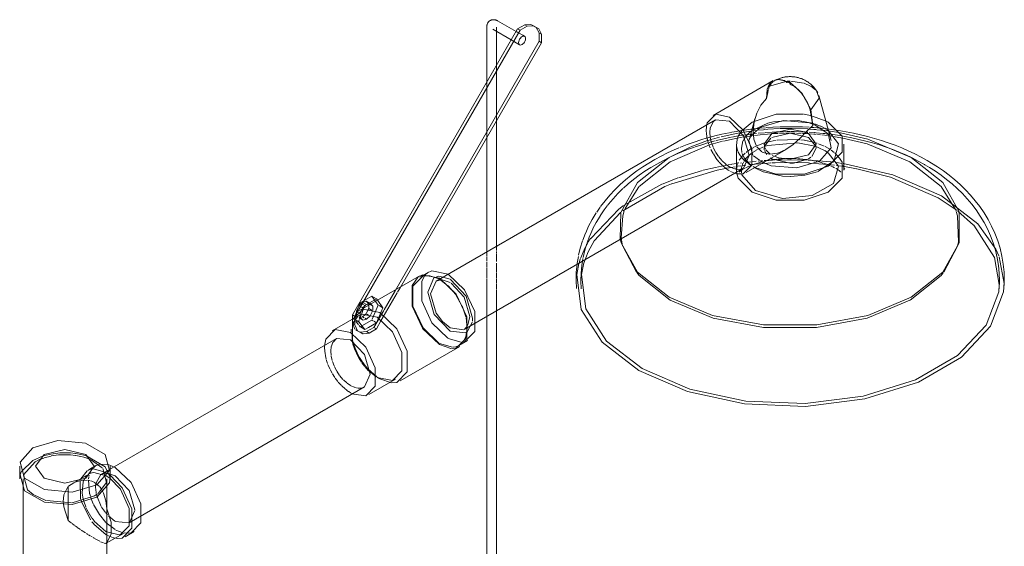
# Model space of a CAD drawing. Header units: inches. Extents: x -332 to 1204, y -60 to 270.
# Tile 89 of 91: x 638 to 664, y 209 to 222. Entities that reach past the tile are written whole.
import ezdxf

# ---------------------------------------------------------------- set-up
doc = ezdxf.new("R2010")
doc.units = ezdxf.units.IN
doc.header["$MEASUREMENT"] = 0
doc.layers.add('P-SANR-FIXT', color=6, linetype='Continuous', lineweight=9)

# ---------------------------------------------------------------- blocks, each defined once
blk = doc.blocks.new('SSG_Safety_Station_Shower_Eyewash_PLA_3_ - Default-3066068-WASTE AND VENT RISER DIAGRAM')
at = {"layer": 'P-SANR-FIXT', "color": 254}
for p, q in [((35.253, 221.961), (34.783, 222.232)), ((35.291, 222.027), (35.475, 222.133)), ((35.539, 222.096), (35.355, 221.99)), ((35.475, 222.133), (35.635, 222.139)), ((35.539, 222.096), (35.475, 222.133)), ((35.699, 222.102), (35.539, 222.096)), ((35.699, 222.102), (35.635, 222.139)), ((35.835, 222.024), (35.699, 222.102)), ((31.072, 214.718), (35.291, 222.027)), ((35.355, 221.99), (31.135, 214.681)), ((34.504, 222.071), (34.504, 220.662)), ((34.658, 222.016), (35.128, 221.744)), ((34.754, 221.095), (34.754, 222.071)), ((35.291, 222.027), (35.355, 221.99)), ((35.469, 221.836), (35.424, 221.862)), ((35.906, 221.889), (35.835, 222.024)), ((35.906, 221.672), (35.906, 221.889)), ((32.291, 215.411), (35.906, 221.672)), ((35.299, 221.645), (35.344, 221.619)), ((41.822, 220.704), (40.285, 219.816)), ((41.861, 220.703), (41.833, 220.688)), ((41.833, 220.688), (41.85, 220.698)), ((43.307, 219.176), (42.99, 220.327)), ((40.35, 219.704), (33.215, 215.584)), ((34.754, 216.473), (34.754, 219.676)), ((40.35, 219.704), (40.707, 219.668)), ((43.148, 219.679), (43.225, 219.639)), ((34.504, 219.243), (34.504, 216.328)), ((43.627, 218.417), (43.627, 219.079)), ((41.128, 218.355), (42.152, 218.946)), ((33.929, 214.348), (41.064, 218.467)), ((33.019, 215.808), (32.794, 215.678)), ((32.778, 215.707), (31.256, 214.828)), ((34.754, 203.572), (34.754, 214.824)), ((31.236, 214.704), (30.555, 214.311)), ((31.072, 214.596), (31.072, 214.718)), ((31.135, 214.681), (31.072, 214.718)), ((31.135, 214.681), (31.135, 214.653)), ((34.504, 214.68), (34.504, 203.572)), ((30.669, 214.114), (24.866, 210.764)), ((31.025, 214.079), (30.669, 214.114)), ((33.8, 213.936), (34.025, 214.066)), ((32.295, 213.03), (33.816, 213.908)), ((33.819, 213.952), (33.797, 213.937)), ((31.496, 212.681), (32.177, 213.075)), ((25.372, 209.408), (31.382, 212.878)), ((22.574, 210.849), (22.574, 210.529)), ((24.831, 210.898), (25.015, 210.821)), ((24.886, 210.529), (24.886, 210.849)), ((22.659, 210.529), (22.659, 208.065)), ((24.278, 210.612), (24.085, 210.501)), ((24.801, 208.065), (24.801, 210.529)), ((24.798, 208.898), (24.798, 209.766)), ((24.786, 208.882), (25.223, 209.135)), ((25.272, 209.05), (25.501, 209.183))]:
    blk.add_line(p, q, dxfattribs=at)
at = {"layer": 'P-SANR-FIXT', "color": 10}
for p, q in [((35.635, 222.139), (35.771, 222.06)), ((35.298, 221.935), (35.253, 221.961)), ((35.424, 221.862), (35.317, 221.924)), ((35.771, 222.06), (35.842, 221.926)), ((35.835, 222.024), (35.771, 222.06)), ((35.842, 221.926), (35.842, 221.709)), ((35.906, 221.889), (35.856, 221.918)), ((35.842, 221.709), (32.163, 215.337)), ((35.128, 221.744), (35.299, 221.645)), ((35.906, 221.672), (35.842, 221.709)), ((34.754, 219.676), (34.754, 221.095)), ((34.504, 220.662), (34.504, 219.243)), ((41.775, 220.641), (41.718, 220.557)), ((42.182, 220.687), (41.729, 220.563)), ((41.822, 220.681), (41.785, 220.651)), ((41.976, 220.729), (41.883, 220.712)), ((42.231, 220.648), (42.17, 220.654)), ((42.243, 220.689), (42.187, 220.687)), ((42.255, 220.605), (42.244, 220.651)), ((42.595, 220.642), (42.275, 220.689)), ((42.776, 220.566), (42.616, 220.635)), ((41.65, 220.245), (41.666, 220.478)), ((41.718, 220.557), (41.701, 220.481)), ((42.551, 220.371), (42.512, 220.42)), ((42.601, 220.3), (42.552, 220.37)), ((42.901, 220.472), (42.781, 220.563)), ((41.65, 220.245), (41.505, 220.079)), ((42.767, 219.959), (42.722, 220.078)), ((41.285, 219.639), (41.9, 219.844)), ((41.9, 219.844), (42.596, 219.846)), ((42.61, 219.844), (42.809, 219.803)), ((42.803, 219.76), (42.77, 219.949)), ((40.129, 219.59), (40.119, 219.537)), ((40.213, 219.493), (40.286, 219.651)), ((40.287, 219.652), (40.35, 219.704)), ((41.029, 219.431), (41.285, 219.639)), ((41.356, 219.728), (41.222, 219.242)), ((41.502, 219.514), (42.089, 219.686)), ((41.842, 219.656), (42.45, 219.688)), ((42.463, 219.687), (42.863, 219.605)), ((42.837, 219.56), (42.803, 219.755)), ((42.823, 219.799), (43.148, 219.679)), ((42.87, 219.58), (43.196, 219.367)), ((42.876, 219.601), (43.03, 219.541)), ((40.119, 219.535), (40.112, 219.422)), ((40.112, 219.418), (40.115, 219.357)), ((40.115, 219.352), (40.137, 219.209)), ((40.202, 219.385), (40.212, 219.488)), ((40.21, 219.267), (40.202, 219.377)), ((40.491, 219.268), (40.838, 219.346)), ((40.844, 219.347), (40.972, 219.371)), ((40.972, 219.371), (41.254, 219.415)), ((41.064, 219.438), (41.088, 219.441)), ((41.067, 219.312), (41.188, 219.329)), ((41.144, 219.304), (41.228, 219.384)), ((41.188, 219.329), (41.249, 219.337)), ((41.228, 219.384), (41.258, 219.409)), ((41.25, 219.338), (41.298, 219.343)), ((41.254, 219.415), (41.288, 219.42)), ((41.271, 219.31), (41.502, 219.514)), ((41.285, 219.468), (41.314, 219.471)), ((41.308, 219.422), (41.395, 219.433)), ((41.315, 219.345), (41.398, 219.355)), ((41.344, 219.305), (41.563, 219.329)), ((41.434, 219.359), (41.598, 219.374)), ((41.462, 219.487), (41.624, 219.502)), ((41.581, 219.33), (41.769, 219.345)), ((41.618, 219.376), (41.794, 219.388)), ((41.626, 219.456), (41.686, 219.461)), ((41.646, 219.503), (41.812, 219.514)), ((41.689, 219.461), (41.981, 219.477)), ((41.784, 219.346), (41.858, 219.35)), ((41.803, 219.388), (41.906, 219.393)), ((41.823, 219.515), (42, 219.522)), ((41.866, 219.351), (41.95, 219.355)), ((41.913, 219.393), (41.975, 219.396)), ((41.981, 219.356), (42.126, 219.36)), ((42, 219.522), (42.189, 219.526)), ((42, 219.478), (42.204, 219.482)), ((42.02, 219.397), (42.104, 219.399)), ((42.105, 219.399), (42.175, 219.401)), ((42.147, 219.36), (42.385, 219.36)), ((42.175, 219.401), (42.255, 219.401)), ((42.197, 219.526), (42.348, 219.525)), ((42.206, 219.482), (42.245, 219.482)), ((42.255, 219.482), (42.302, 219.482)), ((42.27, 219.401), (42.361, 219.4)), ((42.305, 219.482), (42.703, 219.469)), ((42.361, 219.4), (42.481, 219.397)), ((42.414, 219.359), (42.54, 219.355)), ((42.497, 219.397), (42.519, 219.396)), ((42.548, 219.396), (42.643, 219.391)), ((42.571, 219.354), (42.676, 219.349)), ((42.654, 219.386), (42.726, 219.351)), ((42.673, 219.39), (42.707, 219.388)), ((42.677, 219.349), (42.727, 219.346)), ((42.723, 219.468), (42.862, 219.458)), ((42.742, 219.345), (42.829, 219.339)), ((42.744, 219.386), (42.878, 219.377)), ((42.804, 219.507), (42.85, 219.504)), ((42.852, 219.337), (42.888, 219.334)), ((42.86, 219.503), (42.943, 219.497)), ((42.869, 219.457), (42.9, 219.455)), ((42.882, 219.376), (42.917, 219.374)), ((42.89, 219.334), (42.923, 219.331)), ((42.943, 219.497), (42.974, 219.494)), ((42.952, 219.328), (43.029, 219.321)), ((42.978, 219.494), (43.123, 219.48)), ((43.037, 219.537), (43.122, 219.494)), ((43.137, 219.486), (43.18, 219.459)), ((43.158, 219.475), (43.189, 219.472)), ((43.159, 219.428), (43.216, 219.421)), ((43.172, 219.348), (43.221, 219.342)), ((43.204, 219.444), (43.237, 219.421)), ((43.204, 219.358), (43.234, 219.32)), ((43.221, 219.342), (43.269, 219.336)), ((43.223, 219.42), (43.539, 219.371)), ((39.714, 219.012), (40.147, 219.17)), ((40.14, 219.196), (40.172, 219.092)), ((40.154, 219.172), (40.253, 219.202)), ((40.155, 219.244), (40.235, 219.265)), ((40.18, 219.069), (40.216, 218.983)), ((40.19, 219.124), (40.271, 219.145)), ((40.199, 219.061), (40.288, 219.088)), ((40.237, 219.142), (40.212, 219.257)), ((40.287, 219.004), (40.244, 219.121)), ((40.269, 219.207), (40.45, 219.257)), ((40.271, 219.145), (40.336, 219.163)), ((40.29, 219.088), (40.53, 219.154)), ((40.551, 219.159), (40.898, 219.235)), ((40.884, 219.079), (40.884, 219.042)), ((40.887, 219.046), (40.902, 219.204)), ((40.914, 219.238), (41.065, 219.265)), ((40.937, 219.291), (41.047, 219.309)), ((41.009, 218.977), (41.05, 219.162)), ((41.051, 219.162), (41.085, 219.225)), ((41.083, 219.267), (41.114, 219.273)), ((41.089, 219.231), (41.142, 219.301)), ((41.132, 219.275), (41.216, 219.288)), ((41.203, 219.176), (41.239, 219.261)), ((41.219, 219.231), (41.203, 219.176)), ((41.203, 219.175), (41.203, 219.176)), ((41.306, 218.8), (41.203, 219.175)), ((41.23, 219.29), (41.259, 219.294)), ((41.249, 219.277), (41.267, 219.305)), ((41.28, 219.297), (41.311, 219.301)), ((41.4, 219.036), (41.599, 219.112)), ((41.599, 219.03), (41.759, 219.232)), ((41.633, 219.122), (41.667, 219.132)), ((41.669, 219.133), (41.9, 219.182)), ((41.921, 219.185), (42.452, 219.2)), ((42.457, 219.2), (42.505, 219.195)), ((42.525, 219.193), (42.61, 219.182)), ((42.622, 219.18), (42.693, 219.167)), ((42.696, 219.167), (42.843, 219.132)), ((42.726, 219.248), (42.913, 219.028)), ((42.843, 219.132), (42.868, 219.125)), ((42.894, 219.118), (42.942, 219.102)), ((42.979, 219.089), (43.12, 219.031)), ((43.061, 219.317), (43.207, 219.3)), ((43.248, 219.294), (43.322, 219.284)), ((43.328, 219.283), (43.355, 219.279)), ((43.355, 219.279), (43.597, 219.238)), ((39.162, 218.742), (39.702, 219.007)), ((39.326, 218.814), (39.491, 218.884)), ((39.434, 218.996), (39.457, 219.005)), ((40.231, 218.948), (40.286, 218.843)), ((40.293, 218.831), (40.353, 218.735)), ((40.35, 218.88), (40.295, 218.987)), ((40.426, 218.763), (40.357, 218.868)), ((40.884, 219.038), (40.884, 218.896)), ((40.884, 218.891), (40.884, 218.751)), ((40.913, 218.916), (40.887, 219.042)), ((41.023, 218.867), (41.009, 218.967)), ((41.082, 218.734), (41.032, 218.838)), ((41.065, 218.811), (41.106, 218.849)), ((41.129, 218.868), (41.155, 218.889)), ((41.179, 218.907), (41.255, 218.959)), ((41.195, 218.785), (41.263, 218.842)), ((41.292, 218.98), (41.312, 218.991)), ((41.294, 218.864), (41.369, 218.912)), ((41.312, 218.992), (41.387, 219.03)), ((41.374, 218.915), (41.425, 218.943)), ((41.403, 219.016), (41.53, 218.888)), ((41.45, 218.956), (41.56, 219.004)), ((41.543, 218.88), (41.731, 218.826)), ((41.586, 219.013), (41.621, 219.026)), ((41.59, 218.977), (41.599, 219.03)), ((41.595, 218.935), (41.59, 218.969)), ((41.642, 218.838), (41.598, 218.922)), ((41.627, 218.953), (41.613, 218.978)), ((41.739, 218.837), (41.637, 218.937)), ((41.661, 218.813), (41.642, 218.838)), ((41.732, 218.826), (41.929, 218.85)), ((41.94, 218.853), (42.144, 218.941)), ((42.889, 219.026), (42.976, 218.994)), ((42.991, 218.987), (43.132, 218.918)), ((43.137, 218.915), (43.22, 218.862)), ((43.15, 219.017), (43.225, 218.977)), ((43.236, 218.97), (43.282, 218.942)), ((43.305, 218.927), (43.382, 218.868)), ((43.395, 218.857), (43.519, 218.725)), ((39.164, 218.738), (39.326, 218.814)), ((40.361, 218.724), (40.434, 218.631)), ((40.514, 218.659), (40.434, 218.753)), ((40.442, 218.622), (40.526, 218.537)), ((40.608, 218.571), (40.521, 218.651)), ((40.707, 218.503), (40.616, 218.565)), ((40.673, 218.55), (40.761, 218.565)), ((40.769, 218.567), (40.888, 218.585)), ((40.884, 218.745), (40.884, 218.605)), ((40.884, 218.602), (40.884, 218.545)), ((40.906, 218.558), (40.93, 218.622)), ((40.956, 218.671), (40.992, 218.725)), ((41.04, 218.714), (40.968, 218.807)), ((40.983, 218.599), (41.012, 218.603)), ((40.992, 218.725), (41.019, 218.76)), ((41.021, 218.762), (41.044, 218.789)), ((41.023, 218.514), (41.05, 218.591)), ((41.078, 218.675), (41.041, 218.713)), ((41.051, 218.592), (41.068, 218.626)), ((41.253, 218.54), (41.078, 218.675)), ((41.079, 218.644), (41.102, 218.679)), ((41.111, 218.691), (41.082, 218.733)), ((41.108, 218.688), (41.144, 218.733)), ((41.215, 218.58), (41.116, 218.685)), ((41.144, 218.733), (41.181, 218.772)), ((41.151, 218.62), (41.249, 218.632)), ((41.258, 218.545), (41.231, 218.567)), ((41.35, 218.568), (41.265, 218.559)), ((41.269, 218.634), (41.383, 218.645)), ((41.468, 218.668), (41.323, 218.782)), ((41.452, 218.578), (41.364, 218.57)), ((41.436, 218.65), (41.553, 218.659)), ((41.682, 218.595), (41.452, 218.578)), ((41.53, 218.632), (41.494, 218.652)), ((41.513, 218.624), (41.575, 218.639)), ((41.568, 218.612), (41.541, 218.626)), ((41.594, 218.662), (41.619, 218.664)), ((41.6, 218.645), (41.633, 218.652)), ((41.619, 218.664), (41.647, 218.666)), ((41.651, 218.656), (41.707, 218.666)), ((41.67, 218.667), (41.799, 218.675)), ((41.762, 218.6), (41.682, 218.595)), ((41.785, 218.705), (41.753, 218.729)), ((41.807, 218.695), (41.785, 218.705)), ((41.819, 218.789), (41.794, 218.802)), ((41.816, 218.675), (41.865, 218.677)), ((41.961, 218.735), (41.857, 218.771)), ((41.886, 218.678), (42.022, 218.683)), ((41.937, 218.699), (41.989, 218.704)), ((42.025, 218.683), (42.691, 218.675)), ((42.136, 218.712), (42.178, 218.713)), ((42.178, 218.713), (42.21, 218.714)), ((42.21, 218.714), (42.278, 218.714)), ((42.284, 218.714), (42.333, 218.713)), ((42.707, 218.695), (42.342, 218.597)), ((42.716, 218.601), (42.358, 218.612)), ((42.715, 218.674), (42.971, 218.658)), ((42.758, 218.599), (42.723, 218.601)), ((42.787, 218.748), (42.726, 218.705)), ((43.221, 218.562), (42.758, 218.599)), ((43.366, 218.65), (42.962, 218.384)), ((42.972, 218.658), (43.306, 218.627)), ((42.984, 218.627), (43.044, 218.611)), ((43.044, 218.611), (43.088, 218.598)), ((43.331, 218.624), (43.36, 218.62)), ((43.435, 218.611), (43.49, 218.604)), ((43.49, 218.604), (43.587, 218.59)), ((43.519, 218.725), (43.58, 218.622)), ((39.406, 218.223), (40.013, 218.408)), ((40.036, 218.414), (40.345, 218.487)), ((40.345, 218.487), (40.574, 218.533)), ((40.534, 218.529), (40.627, 218.452)), ((40.592, 218.536), (40.66, 218.548)), ((40.633, 218.467), (40.611, 218.463)), ((40.63, 218.449), (40.672, 218.42)), ((40.685, 218.477), (40.64, 218.469)), ((40.675, 218.418), (40.707, 218.397)), ((40.732, 218.485), (40.696, 218.479)), ((40.805, 218.457), (40.714, 218.499)), ((40.734, 218.383), (40.816, 218.348)), ((40.85, 218.504), (40.739, 218.486)), ((40.9, 218.436), (40.81, 218.455)), ((40.82, 218.347), (40.897, 218.325)), ((40.884, 218.489), (40.876, 218.472)), ((40.884, 218.542), (40.884, 218.485)), ((40.892, 218.511), (40.884, 218.489)), ((40.884, 218.424), (40.889, 218.485)), ((40.884, 218.482), (40.884, 218.424)), ((40.886, 218.369), (40.884, 218.413)), ((40.889, 218.49), (40.899, 218.536)), ((40.899, 218.536), (40.892, 218.511)), ((40.987, 218.439), (40.903, 218.435)), ((40.998, 218.526), (40.918, 218.515)), ((40.958, 218.366), (40.959, 218.368)), ((40.987, 218.393), (41.005, 218.406)), ((41.064, 218.467), (40.989, 218.439)), ((41.005, 218.406), (41.027, 218.421)), ((41.01, 218.438), (41.013, 218.468)), ((41.013, 218.346), (41.01, 218.438)), ((41.014, 218.472), (41.02, 218.502)), ((41.027, 218.421), (41.052, 218.438)), ((41.068, 218.536), (41.028, 218.53)), ((41.119, 218.542), (41.077, 218.537)), ((41.082, 218.456), (41.116, 218.475)), ((41.129, 218.481), (41.154, 218.494)), ((41.247, 218.557), (41.201, 218.552)), ((41.24, 218.533), (41.262, 218.542)), ((41.351, 218.485), (41.309, 218.507)), ((41.374, 218.468), (41.34, 218.488)), ((41.566, 218.377), (41.374, 218.468)), ((43.391, 218.543), (43.221, 218.562)), ((43.348, 218.499), (43.386, 218.479)), ((43.421, 218.46), (43.429, 218.456)), ((43.458, 218.438), (43.429, 218.456)), ((43.467, 218.533), (43.439, 218.537)), ((43.56, 218.52), (43.486, 218.53)), ((43.553, 218.366), (43.551, 218.368)), ((43.613, 218.512), (43.586, 218.516)), ((43.95, 218.454), (43.641, 218.507)), ((44.815, 218.236), (43.957, 218.452)), ((39.014, 218.071), (39.388, 218.217)), ((42.618, 218.288), (42.276, 218.257)), ((46.032, 217.71), (44.815, 218.236)), ((38.042, 217.437), (38.394, 217.991)), ((42.06, 217.695), (41.374, 217.897)), ((46.521, 217.385), (46.032, 217.71)), ((37.16, 216.673), (37.879, 217.421)), ((37.925, 217.335), (37.25, 216.607)), ((37.315, 217.345), (37.399, 217.467)), ((37.879, 217.421), (38.001, 217.511)), ((37.911, 216.66), (37.931, 217.34)), ((38.025, 217.392), (38.038, 217.426)), ((46.937, 217.014), (46.54, 217.37)), ((37.219, 216.927), (37.302, 217.083)), ((37.302, 217.083), (37.398, 217.245)), ((36.96, 216.631), (37.026, 216.803)), ((37.135, 216.74), (37.213, 216.915)), ((47.475, 216.185), (46.943, 217.007)), ((36.997, 216.392), (37.09, 216.563)), ((37.067, 216.558), (37.131, 216.73)), ((37.25, 216.607), (37.099, 216.333)), ((37.953, 216.586), (37.937, 216.686)), ((37.976, 216.482), (37.955, 216.573)), ((46.555, 216.573), (46.534, 216.482)), ((34.504, 216.328), (34.504, 216.278)), ((34.754, 216.425), (34.754, 216.473)), ((34.754, 216.364), (34.754, 216.412)), ((34.754, 216.292), (34.754, 216.341)), ((36.899, 216.161), (36.99, 216.378)), ((36.967, 216.188), (37.009, 216.368)), ((37.01, 216.371), (37.062, 216.545)), ((37.098, 216.33), (37.034, 216.178)), ((38.328, 215.81), (37.979, 216.471)), ((46.531, 216.471), (46.181, 215.809)), ((47.512, 216.396), (47.588, 216.225)), ((34.504, 216.268), (34.504, 216.217)), ((34.504, 216.199), (34.504, 216.148)), ((34.504, 216.139), (34.504, 216.087)), ((34.504, 216.068), (34.504, 215.937)), ((34.754, 216.082), (34.754, 216.281)), ((36.816, 216.04), (36.845, 216.213)), ((36.862, 216.046), (36.873, 216.084)), ((36.873, 216.084), (36.882, 216.11)), ((36.884, 216.116), (36.892, 216.14)), ((36.951, 216.093), (36.962, 216.16)), ((37.034, 216.178), (36.992, 216.054)), ((47.596, 215.491), (47.475, 216.185)), ((47.597, 216.2), (47.722, 215.522)), ((34.504, 215.92), (34.504, 215.664)), ((34.754, 215.813), (34.754, 216.04)), ((36.802, 215.754), (36.857, 216.029)), ((36.812, 216.016), (36.815, 216.039)), ((32.939, 215.745), (32.92, 215.723)), ((32.993, 215.792), (32.943, 215.749)), ((33.051, 215.717), (33.257, 215.648)), ((33.166, 215.669), (33.28, 215.705)), ((33.266, 215.644), (33.297, 215.629)), ((33.28, 215.705), (33.572, 215.629)), ((33.297, 215.629), (33.515, 215.46)), ((33.333, 215.614), (33.363, 215.612)), ((33.363, 215.612), (33.572, 215.549)), ((34.504, 215.65), (34.504, 215.516)), ((34.754, 215.666), (34.754, 215.794)), ((34.754, 215.519), (34.754, 215.649)), ((32.163, 215.337), (31.883, 214.851)), ((32.226, 215.298), (32.291, 215.411)), ((33.517, 215.457), (33.712, 215.235)), ((34.504, 215.504), (34.504, 215.37)), ((34.504, 215.359), (34.504, 215.223)), ((34.754, 215.373), (34.754, 215.503)), ((34.754, 215.226), (34.754, 215.357)), ((31.273, 215.022), (31.571, 215.194)), ((31.344, 215.042), (31.428, 215.065)), ((31.69, 215.126), (31.391, 214.954)), ((31.428, 215.065), (31.483, 215.007)), ((31.428, 215.065), (31.506, 215.02)), ((31.571, 215.194), (31.672, 215.053)), ((31.571, 215.194), (31.69, 215.126)), ((31.672, 215.053), (31.732, 214.969)), ((31.721, 215.082), (31.69, 215.126)), ((31.85, 214.901), (31.721, 215.082)), ((31.803, 214.566), (32.219, 215.286)), ((32.845, 215.074), (33.102, 214.517)), ((33.715, 215.23), (33.872, 214.953)), ((34.504, 215.213), (34.504, 215.077)), ((34.504, 215.067), (34.504, 214.93)), ((34.754, 215.08), (34.754, 215.211)), ((34.754, 215.011), (34.754, 215.066)), ((31.148, 214.703), (31.273, 215.022)), ((31.174, 214.814), (31.243, 214.959)), ((31.174, 214.768), (31.174, 214.814)), ((31.25, 214.769), (31.211, 214.792)), ((31.283, 214.936), (31.247, 214.957)), ((31.251, 214.967), (31.335, 215.039)), ((31.304, 214.824), (31.272, 214.757)), ((31.391, 214.954), (31.273, 215.022)), ((31.342, 214.902), (31.302, 214.925)), ((31.342, 214.902), (31.304, 214.824)), ((31.351, 214.852), (31.304, 214.73)), ((31.434, 214.982), (31.34, 215.036)), ((31.386, 214.941), (31.342, 214.902)), ((31.391, 214.954), (31.36, 214.873)), ((31.419, 214.97), (31.395, 214.949)), ((31.47, 214.838), (31.433, 214.762)), ((31.527, 215.007), (31.447, 214.986)), ((31.492, 214.883), (31.471, 214.838)), ((31.492, 214.996), (31.492, 214.966)), ((31.533, 214.973), (31.492, 214.996)), ((31.492, 214.95), (31.492, 214.883)), ((31.578, 214.833), (31.492, 214.883)), ((31.55, 214.983), (31.527, 215.007)), ((31.527, 214.694), (31.586, 214.815)), ((31.591, 214.939), (31.533, 214.973)), ((31.591, 214.939), (31.55, 214.983)), ((31.732, 214.969), (31.58, 214.607)), ((31.591, 214.843), (31.591, 214.939)), ((31.872, 214.832), (31.621, 214.398)), ((31.69, 214.517), (31.806, 214.794)), ((31.85, 214.901), (31.753, 214.957)), ((31.808, 214.799), (31.85, 214.901)), ((32.86, 214.377), (32.6, 214.941)), ((32.877, 214.387), (32.62, 214.944)), ((33.873, 214.95), (33.973, 214.671)), ((34.504, 214.921), (34.504, 214.865)), ((34.504, 214.861), (34.504, 214.805)), ((34.504, 214.801), (34.504, 214.745)), ((34.754, 214.951), (34.754, 215.005)), ((34.754, 214.891), (34.754, 214.945)), ((34.754, 214.831), (34.754, 214.885)), ((31.072, 214.52), (31.072, 214.596)), ((31.135, 214.598), (31.112, 214.611)), ((31.124, 214.642), (31.135, 214.67)), ((31.135, 214.633), (31.135, 214.566)), ((31.163, 214.582), (31.135, 214.598)), ((31.135, 214.546), (31.135, 214.48)), ((31.23, 214.465), (31.158, 214.555)), ((31.189, 214.567), (31.163, 214.582)), ((31.174, 214.709), (31.174, 214.737)), ((31.231, 214.543), (31.191, 214.566)), ((31.25, 214.592), (31.231, 214.543)), ((31.272, 214.65), (31.244, 214.642)), ((31.272, 214.652), (31.246, 214.667)), ((31.272, 214.757), (31.25, 214.769)), ((31.3, 214.721), (31.257, 214.61)), ((31.329, 214.592), (31.265, 214.63)), ((31.272, 214.744), (31.272, 214.712)), ((31.272, 214.693), (31.272, 214.652)), ((31.273, 214.651), (31.333, 214.594)), ((31.334, 214.668), (31.274, 214.651)), ((31.571, 214.585), (31.316, 214.438)), ((31.391, 214.717), (31.334, 214.668)), ((31.378, 214.643), (31.334, 214.668)), ((31.342, 214.585), (31.433, 214.611)), ((31.418, 214.741), (31.395, 214.721)), ((31.433, 214.611), (31.398, 214.632)), ((31.483, 214.715), (31.433, 214.744)), ((31.433, 214.611), (31.525, 214.691)), ((31.604, 214.566), (31.576, 214.582)), ((31.69, 214.517), (31.62, 214.557)), ((31.685, 214.361), (31.803, 214.566)), ((33.572, 214.384), (33.373, 214.551)), ((33.978, 214.649), (34.005, 214.372)), ((34.139, 214.543), (34.009, 214.285)), ((34.504, 214.74), (34.504, 214.685)), ((31.041, 214.353), (31.041, 214.274)), ((31.138, 214.352), (31.072, 214.503)), ((31.123, 214.473), (31.072, 214.503)), ((31.135, 214.466), (31.202, 214.315)), ((31.273, 214.273), (31.157, 214.34)), ((31.202, 214.315), (31.157, 214.34)), ((31.202, 214.315), (31.337, 214.236)), ((31.235, 214.538), (31.319, 214.434)), ((31.273, 214.413), (31.248, 214.444)), ((31.308, 214.433), (31.273, 214.413)), ((31.437, 214.292), (31.273, 214.273)), ((31.391, 214.345), (31.278, 214.41)), ((31.322, 214.43), (31.391, 214.345)), ((31.391, 214.345), (31.484, 214.398)), ((31.621, 214.397), (31.437, 214.292)), ((31.501, 214.255), (31.437, 214.292)), ((31.485, 214.399), (31.69, 214.517)), ((31.501, 214.255), (31.685, 214.361)), ((31.685, 214.361), (31.621, 214.397)), ((33.297, 213.96), (32.865, 214.371)), ((33.285, 213.994), (32.879, 214.384)), ((33.104, 214.514), (33.511, 214.122)), ((33.909, 214.338), (33.572, 214.384)), ((33.974, 214.262), (33.572, 214.304)), ((33.998, 214.414), (33.947, 214.361)), ((34.025, 214.46), (33.998, 214.414)), ((30.669, 214.114), (30.579, 214.025)), ((31.337, 214.236), (31.273, 214.273)), ((31.347, 214.238), (31.501, 214.255)), ((33.522, 214.116), (33.848, 214.019)), ((33.937, 214.084), (33.819, 213.952)), ((34.009, 214.285), (33.977, 214.264)), ((30.362, 213.881), (30.367, 213.971)), ((30.365, 213.804), (30.362, 213.877)), ((30.577, 214.023), (30.536, 213.922)), ((31.086, 213.972), (31.074, 214.017)), ((31.124, 213.854), (31.086, 213.972)), ((31.142, 213.866), (31.101, 213.983)), ((31.174, 213.736), (31.125, 213.852)), ((31.194, 213.748), (31.143, 213.864)), ((33.628, 213.89), (33.297, 213.986)), ((33.59, 213.861), (33.297, 213.96)), ((33.728, 213.872), (33.608, 213.86)), ((33.715, 213.902), (33.643, 213.891)), ((33.789, 213.932), (33.715, 213.902)), ((33.875, 214.021), (33.9, 214.024)), ((33.9, 214.024), (33.94, 214.032)), ((30.439, 213.475), (30.405, 213.578)), ((30.531, 213.666), (30.556, 213.552)), ((31.234, 213.621), (31.175, 213.734)), ((31.254, 213.633), (31.195, 213.746)), ((31.303, 213.511), (31.236, 213.619)), ((31.323, 213.523), (31.255, 213.631)), ((30.495, 213.343), (30.449, 213.449)), ((30.556, 213.225), (30.503, 213.327)), ((30.563, 213.529), (30.606, 213.415)), ((30.612, 213.401), (30.669, 213.29)), ((31.383, 213.405), (31.316, 213.494)), ((31.48, 213.298), (31.388, 213.399)), ((31.474, 213.331), (31.417, 213.397)), ((31.694, 213.134), (31.474, 213.331)), ((31.68, 213.137), (31.485, 213.293)), ((30.623, 213.117), (30.565, 213.21)), ((30.702, 213.013), (30.634, 213.1)), ((30.677, 213.276), (30.745, 213.173)), ((30.754, 213.161), (30.832, 213.069)), ((30.842, 213.06), (30.927, 212.981)), ((31.739, 213.104), (31.707, 213.125)), ((31.707, 213.121), (31.775, 213.081)), ((32.098, 213.042), (31.707, 213.121)), ((31.775, 213.081), (31.739, 213.104)), ((32.071, 212.983), (31.775, 213.081)), ((30.791, 212.915), (30.712, 213)), ((30.888, 212.827), (30.801, 212.905)), ((30.931, 212.793), (30.893, 212.824)), ((30.976, 212.761), (30.935, 212.79)), ((30.936, 212.974), (31.025, 212.913)), ((31.034, 212.909), (31.124, 212.868)), ((31.13, 212.866), (31.219, 212.846)), ((31.222, 212.846), (31.306, 212.85)), ((31.308, 212.85), (31.382, 212.878)), ((31.022, 212.73), (30.979, 212.758)), ((31.108, 212.689), (31.025, 212.728)), ((22.913, 211.001), (23.173, 211.114)), ((22.973, 210.966), (23.084, 211.019)), ((23.085, 211.019), (23.116, 211.032)), ((23.117, 211.033), (23.19, 211.06)), ((23.177, 211.115), (23.367, 211.163)), ((23.197, 211.062), (23.377, 211.112)), ((23.596, 211.142), (23.723, 211.146)), ((23.598, 211.192), (23.73, 211.196)), ((23.73, 211.146), (23.863, 211.14)), ((23.735, 211.196), (23.867, 211.192)), ((23.869, 211.14), (24.001, 211.125)), ((23.871, 211.192), (24.002, 211.178)), ((24.005, 211.177), (24.133, 211.155)), ((24.007, 211.125), (24.133, 211.101)), ((24.135, 211.154), (24.255, 211.124)), ((24.269, 211.063), (24.333, 211.039)), ((24.334, 211.039), (24.397, 211.011)), ((22.621, 210.718), (22.913, 211.001)), ((22.674, 210.631), (22.973, 210.966)), ((24.366, 210.775), (24.315, 210.746)), ((24.42, 210.807), (24.37, 210.778)), ((24.412, 210.776), (24.381, 210.77)), ((24.412, 211.003), (24.684, 210.81)), ((24.464, 210.781), (24.418, 210.777)), ((24.471, 210.836), (24.425, 210.809)), ((24.427, 210.778), (24.451, 210.808)), ((24.785, 210.688), (24.464, 210.781)), ((24.466, 210.822), (24.5, 210.851)), ((24.528, 210.869), (24.489, 210.846)), ((22.588, 210.634), (22.615, 210.704)), ((24.302, 210.736), (24.133, 210.525)), ((24.221, 210.515), (24.236, 210.541)), ((24.25, 210.562), (24.295, 210.614)), ((24.303, 210.626), (24.278, 210.612)), ((24.306, 210.623), (24.328, 210.64)), ((24.365, 210.765), (24.315, 210.743)), ((24.333, 210.53), (24.341, 210.575)), ((24.343, 210.587), (24.353, 210.626)), ((24.366, 210.667), (24.394, 210.728)), ((24.369, 210.663), (24.42, 210.682)), ((24.42, 210.682), (24.421, 210.682)), ((24.425, 210.683), (24.471, 210.691)), ((24.471, 210.691), (24.785, 210.609)), ((24.519, 210.407), (24.651, 210.64)), ((24.844, 210.752), (24.658, 210.644)), ((24.658, 210.644), (24.75, 210.672)), ((24.761, 210.673), (24.826, 210.67)), ((24.785, 210.609), (24.877, 210.548)), ((24.885, 210.619), (24.809, 210.673)), ((24.846, 210.666), (25.015, 210.609)), ((25.015, 210.609), (25.372, 210.232)), ((23.813, 210.335), (23.813, 210.11)), ((23.961, 210.427), (23.823, 210.342)), ((24.085, 210.501), (23.91, 210.4)), ((24.127, 210.485), (23.995, 210.442)), ((24.129, 210.513), (24.123, 210.491)), ((24.305, 210.495), (24.147, 210.489)), ((24.362, 210.485), (24.324, 210.493)), ((24.419, 210.468), (24.382, 210.48)), ((24.473, 210.444), (24.427, 210.465)), ((24.613, 210.331), (24.487, 210.437)), ((24.51, 210.317), (24.515, 210.388)), ((24.526, 210.177), (24.51, 210.312)), ((24.653, 210.279), (24.621, 210.321)), ((24.689, 210.217), (24.653, 210.279)), ((23.244, 209.978), (22.92, 210.128)), ((23.813, 210.101), (23.813, 209.926)), ((24.487, 210.092), (23.912, 209.92)), ((24.196, 210.012), (24.171, 210.159)), ((24.379, 210.087), (24.366, 210.136)), ((24.4, 210.025), (24.391, 210.049)), ((24.453, 209.892), (24.403, 210.014)), ((24.561, 210.143), (24.487, 210.092)), ((24.531, 210.153), (24.526, 210.177)), ((24.545, 210.096), (24.534, 210.139)), ((24.658, 209.82), (24.545, 210.096)), ((25.372, 210.232), (25.519, 209.734)), ((23.898, 209.919), (23.256, 209.975)), ((23.69, 209.894), (23.687, 209.944)), ((23.813, 209.926), (23.813, 209.879)), ((23.813, 209.879), (23.813, 209.466)), ((24.142, 209.983), (24.153, 209.947)), ((24.153, 209.947), (24.381, 209.484)), ((24.21, 209.96), (24.198, 210.007)), ((24.26, 209.817), (24.21, 209.96)), ((24.291, 209.748), (24.268, 209.799)), ((24.763, 209.669), (24.664, 209.809)), ((24.421, 209.525), (24.291, 209.748)), ((24.474, 209.455), (24.425, 209.52)), ((24.818, 209.608), (24.773, 209.658)), ((25.008, 209.448), (24.843, 209.583)), ((25.519, 209.721), (25.376, 209.411)), ((23.813, 209.466), (23.895, 209.399)), ((23.914, 209.384), (23.973, 209.34)), ((23.995, 209.324), (24.042, 209.29)), ((24.045, 209.288), (24.127, 209.232)), ((24.418, 209.434), (24.466, 209.375)), ((24.472, 209.368), (24.785, 209.099)), ((24.785, 209.178), (24.481, 209.447)), ((25.015, 209.231), (24.787, 209.407)), ((25.372, 209.408), (25.015, 209.443)), ((24.147, 209.218), (24.258, 209.146)), ((24.281, 209.131), (24.315, 209.109)), ((24.336, 209.097), (24.372, 209.075)), ((24.394, 209.062), (24.422, 209.044)), ((24.449, 209.029), (24.48, 209.01)), ((24.487, 209.006), (24.621, 208.933)), ((25.113, 209.097), (24.798, 209.171)), ((24.8, 209.091), (24.968, 209.025)), ((24.982, 209.021), (25.039, 209.01)), ((25.221, 209.149), (25.032, 209.221)), ((25.04, 209.01), (25.068, 209.007)), ((25.149, 209.105), (25.114, 209.097)), ((25.345, 209.138), (25.242, 209.145)), ((25.419, 209.149), (25.357, 209.139)), ((24.64, 208.923), (24.716, 208.89))]:
    blk.add_line(p, q, dxfattribs=at)
at = {"layer": 'P-SANR-FIXT', "color": 254}
for points in [[(34.504, 222.071, 0), (34.504, 222.08, 0), (34.504, 222.088, 0), (34.505, 222.097, 0), (34.506, 222.106, 0), (34.508, 222.115, 0), (34.51, 222.124, 0), (34.512, 222.133, 0), (34.515, 222.142, 0), (34.518, 222.151, 0), (34.522, 222.161, 0), (34.527, 222.17, 0), (34.532, 222.179, 0), (34.538, 222.188, 0), (34.544, 222.197, 0), (34.552, 222.205, 0), (34.559, 222.213, 0), (34.568, 222.221, 0), (34.577, 222.228, 0), (34.587, 222.235, 0), (34.597, 222.241, 0), (34.607, 222.246, 0), (34.618, 222.25, 0), (34.629, 222.254, 0), (34.639, 222.257, 0), (34.65, 222.259, 0), (34.661, 222.26, 0), (34.672, 222.261, 0), (34.683, 222.261, 0), (34.693, 222.261, 0), (34.703, 222.26, 0), (34.713, 222.258, 0), (34.722, 222.256, 0), (34.731, 222.254, 0), (34.74, 222.251, 0), (34.749, 222.248, 0), (34.757, 222.245, 0), (34.765, 222.241, 0), (34.773, 222.237, 0), (34.781, 222.233, 0), (34.783, 222.232, 0)], [(41.765, 220.66, 0), (41.927, 220.74, 0), (42.244, 220.662, 0)], [(42.963, 220.391, 0), (42.939, 220.431, 0), (42.915, 220.468, 0), (42.889, 220.502, 0), (42.863, 220.533, 0), (42.836, 220.562, 0), (42.81, 220.588, 0), (42.783, 220.611, 0), (42.757, 220.633, 0), (42.731, 220.652, 0), (42.706, 220.67, 0), (42.681, 220.686, 0), (42.657, 220.7, 0), (42.633, 220.714, 0), (42.609, 220.725, 0), (42.586, 220.736, 0), (42.564, 220.746, 0), (42.541, 220.755, 0), (42.52, 220.762, 0), (42.498, 220.769, 0), (42.478, 220.776, 0), (42.457, 220.781, 0), (42.437, 220.786, 0), (42.417, 220.79, 0), (42.397, 220.794, 0), (42.378, 220.797, 0), (42.358, 220.8, 0), (42.339, 220.802, 0), (42.32, 220.804, 0), (42.301, 220.805, 0), (42.283, 220.806, 0), (42.264, 220.807, 0), (42.245, 220.807, 0), (42.226, 220.806, 0), (42.208, 220.805, 0), (42.189, 220.804, 0), (42.17, 220.802, 0), (42.151, 220.8, 0), (42.131, 220.797, 0), (42.112, 220.794, 0), (42.092, 220.79, 0), (42.072, 220.786, 0), (42.052, 220.781, 0), (42.031, 220.775, 0), (42.01, 220.769, 0), (41.989, 220.762, 0), (41.967, 220.754, 0), (41.945, 220.745, 0), (41.923, 220.735, 0), (41.9, 220.725, 0), (41.876, 220.713, 0), (41.852, 220.699, 0), (41.85, 220.698, 0)], [(42.17, 220.654, 0), (42.112, 220.709, 0), (41.987, 220.729, 0)], [(42.244, 220.662, 0), (42.56, 220.374, 0), (42.78, 219.966, 0), (42.837, 219.56, 0)], [(42.5, 220.433, 0), (42.376, 220.557, 0), (42.255, 220.605, 0)], [(42.781, 219.956, 0), (42.999, 220.26, 0), (42.926, 220.445, 0)], [(42.722, 220.078, 0), (42.703, 220.121, 0), (42.612, 220.285, 0)], [(40.707, 219.774, 0), (40.356, 219.845, 0), (40.139, 219.626, 0), (40.129, 219.59, 0)], [(40.897, 218.325, 0), (41.057, 218.326, 0), (41.274, 218.545, 0), (41.274, 218.971, 0), (41.057, 219.44, 0), (40.707, 219.774, 0)], [(40.707, 219.668, 0), (41.064, 219.292, 0), (41.211, 218.794, 0), (41.064, 218.467, 0)], [(43.225, 219.639, 0), (43.58, 219.284, 0), (43.58, 218.874, 0), (43.225, 218.519, 0), (42.61, 218.314, 0), (41.9, 218.314, 0), (41.351, 218.485, 0)], [(42.144, 218.941, 0), (42.334, 219.072, 0), (42.509, 219.23, 0), (42.672, 219.405, 0), (42.837, 219.56, 0)], [(43.234, 219.32, 0), (43.307, 218.983, 0), (43.008, 218.644, 0)], [(43.423, 219.441, 0), (43.502, 219.429, 0), (43.687, 219.398, 0), (43.87, 219.362, 0), (44.052, 219.322, 0), (44.232, 219.277, 0), (44.41, 219.228, 0), (44.587, 219.174, 0), (44.762, 219.116, 0), (44.934, 219.053, 0), (45.104, 218.985, 0), (45.272, 218.912, 0), (45.436, 218.834, 0), (45.599, 218.751, 0), (45.756, 218.663, 0)], [(43.539, 219.371, 0), (44.241, 219.207, 0), (45.348, 218.742, 0)], [(43.574, 219.291, 0), (43.65, 219.278, 0), (43.83, 219.243, 0), (44.009, 219.204, 0), (44.186, 219.16, 0), (44.361, 219.112, 0), (44.535, 219.06, 0), (44.706, 219.003, 0), (44.875, 218.941, 0), (45.042, 218.875, 0), (45.207, 218.804, 0), (45.368, 218.728, 0), (45.527, 218.647, 0), (45.683, 218.561, 0), (45.693, 218.555, 0)], [(45.348, 218.742, 0), (46.153, 218.103, 0), (46.576, 217.352, 0), (46.576, 216.562, 0), (46.153, 215.81, 0), (45.348, 215.171, 0), (44.241, 214.706, 0), (42.94, 214.462, 0), (41.571, 214.462, 0), (40.269, 214.706, 0), (39.162, 215.171, 0)], [(43.58, 218.622, 0), (43.58, 218.212, 0), (43.225, 217.857, 0), (42.61, 217.652, 0), (41.9, 217.652, 0), (41.285, 217.857, 0)], [(43.008, 218.644, 0), (42.422, 218.472, 0), (41.772, 218.531, 0), (41.568, 218.612, 0)], [(47.717, 215.393, 0), (47.725, 215.601, 0), (47.719, 215.809, 0), (47.699, 216.016, 0), (47.665, 216.22, 0), (47.617, 216.42, 0), (47.557, 216.614, 0), (47.485, 216.803, 0), (47.402, 216.984, 0), (47.31, 217.159, 0), (47.209, 217.326, 0), (47.1, 217.485, 0), (46.984, 217.636, 0), (46.861, 217.78, 0), (46.733, 217.917, 0), (46.599, 218.046, 0), (46.461, 218.169, 0), (46.318, 218.285, 0), (46.172, 218.395, 0), (46.021, 218.499, 0), (45.868, 218.597, 0), (45.756, 218.663, 0)], [(41.285, 217.857, 0), (40.93, 218.212, 0), (40.887, 218.358, 0)], [(43.551, 218.368, 0), (43.546, 218.373, 0), (43.537, 218.382, 0), (43.523, 218.393, 0), (43.506, 218.406, 0), (43.484, 218.421, 0), (43.458, 218.438, 0)], [(43.611, 218.536, 0), (43.619, 218.511, 0), (43.627, 218.489, 0), (43.634, 218.472, 0), (43.641, 218.459, 0), (43.646, 218.45, 0), (43.649, 218.446, 0), (43.65, 218.445, 0)], [(47.591, 215.386, 0), (47.6, 215.585, 0), (47.596, 215.785, 0), (47.577, 215.983, 0), (47.545, 216.179, 0), (47.501, 216.371, 0), (47.444, 216.558, 0), (47.376, 216.74, 0), (47.297, 216.915, 0), (47.209, 217.083, 0), (47.112, 217.245, 0), (47.008, 217.399, 0), (46.896, 217.546, 0), (46.778, 217.686, 0), (46.654, 217.819, 0), (46.525, 217.945, 0), (46.391, 218.064, 0), (46.253, 218.178, 0), (46.111, 218.285, 0), (45.965, 218.387, 0), (45.815, 218.483, 0), (45.693, 218.555, 0)], [(39.162, 215.171, 0), (38.358, 215.81, 0), (37.935, 216.562, 0), (37.911, 216.66, 0)], [(36.919, 215.386, 0), (36.91, 215.585, 0), (36.915, 215.785, 0), (36.933, 215.983, 0), (36.951, 216.093, 0)], [(33.522, 215.759, 0), (33.104, 215.843, 0), (32.993, 215.792, 0)], [(36.794, 215.393, 0), (36.785, 215.601, 0), (36.791, 215.809, 0), (36.811, 216.012, 0)], [(32.751, 215.689, 0), (32.865, 215.742, 0), (33.297, 215.655, 0)], [(33.297, 215.655, 0), (33.728, 215.244, 0), (33.995, 214.666, 0), (33.995, 214.142, 0), (33.728, 213.872, 0)], [(33.94, 214.032, 0), (34.198, 214.293, 0), (34.198, 214.801, 0), (33.94, 215.36, 0), (33.522, 215.759, 0)], [(38.39, 213.297, 0), (37.457, 214.017, 0), (36.913, 214.858, 0), (36.802, 215.754, 0)], [(47.722, 215.522, 0), (47.708, 215.304, 0), (47.377, 214.426, 0), (46.632, 213.638, 0), (45.531, 213.003, 0), (44.166, 212.572, 0), (42.645, 212.381, 0), (41.093, 212.445, 0), (39.635, 212.759, 0), (38.39, 213.297, 0)], [(31.081, 214.606, 0), (31.344, 214.864, 0), (31.775, 214.777, 0)], [(31.212, 214.689, 0), (31.316, 214.737, 0), (31.707, 214.658, 0)], [(31.707, 214.658, 0), (32.098, 214.285, 0), (32.339, 213.761, 0), (32.339, 213.287, 0), (32.098, 213.042, 0)], [(31.775, 214.777, 0), (32.207, 214.366, 0), (32.474, 213.788, 0), (32.474, 213.264, 0), (32.207, 212.994, 0), (32.075, 212.982, 0)], [(30.367, 213.971, 0), (30.393, 214.099, 0), (30.634, 214.343, 0), (31.025, 214.264, 0)], [(31.025, 214.264, 0), (31.416, 213.892, 0), (31.658, 213.368, 0), (31.658, 212.893, 0), (31.416, 212.649, 0), (31.108, 212.689, 0)], [(31.382, 212.878, 0), (31.53, 213.205, 0), (31.382, 213.702, 0), (31.025, 214.079, 0)], [(24.547, 210.377, 0), (23.911, 210.19, 0), (23.205, 210.254, 0), (22.7, 210.546, 0), (22.588, 210.953, 0), (22.913, 211.321, 0)], [(22.913, 211.321, 0), (23.549, 211.508, 0), (24.255, 211.443, 0), (24.76, 211.152, 0), (24.872, 210.744, 0), (24.547, 210.377, 0)], [(23.2, 211.155, 0), (23.73, 211.282, 0), (24.26, 211.155, 0), (24.48, 210.849, 0), (24.26, 210.543, 0)], [(24.26, 210.543, 0), (23.73, 210.416, 0), (23.2, 210.543, 0), (22.98, 210.849, 0), (23.2, 211.155, 0)], [(25.015, 210.821, 0), (25.419, 210.435, 0), (25.669, 209.894, 0), (25.669, 209.402, 0), (25.419, 209.149, 0)], [(24.547, 210.057, 0), (23.911, 209.87, 0), (23.205, 209.935, 0), (22.7, 210.226, 0), (22.588, 210.634, 0)], [(24.884, 210.565, 0), (24.872, 210.425, 0), (24.547, 210.057, 0)], [(24.877, 210.548, 0), (25.149, 210.262, 0), (25.374, 209.774, 0), (25.374, 209.332, 0), (25.149, 209.105, 0)], [(25.068, 209.007, 0), (25.19, 209.017, 0), (25.44, 209.27, 0), (25.44, 209.761, 0), (25.19, 210.303, 0), (24.885, 210.619, 0)], [(24.798, 209.766, 0), (24.91, 209.42, 0), (24.91, 209.114, 0), (24.798, 208.898, 0)]]:
    blk.add_polyline3d(points, dxfattribs=at)
at = {"layer": 'P-SANR-FIXT', "color": 10}
for points in [[(35.495, 221.778, 0), (35.492, 221.803, 0), (35.483, 221.823, 0), (35.469, 221.836, 0), (35.451, 221.841, 0), (35.43, 221.839, 0), (35.407, 221.829, 0), (35.384, 221.813, 0), (35.363, 221.79, 0), (35.344, 221.763, 0), (35.33, 221.734, 0), (35.322, 221.704, 0), (35.319, 221.676, 0)], [(35.319, 221.676, 0), (35.322, 221.652, 0), (35.33, 221.632, 0), (35.344, 221.619, 0), (35.363, 221.613, 0), (35.384, 221.616, 0), (35.407, 221.625, 0), (35.43, 221.642, 0), (35.451, 221.664, 0), (35.469, 221.691, 0), (35.483, 221.721, 0), (35.492, 221.75, 0), (35.495, 221.778, 0)], [(41.669, 220.49, 0), (41.708, 220.585, 0), (41.765, 220.66, 0)], [(41.697, 220.461, 0), (41.684, 220.401, 0), (41.65, 220.245, 0)], [(41.729, 220.563, 0), (41.724, 220.56, 0), (41.718, 220.557, 0)], [(41.505, 220.079, 0), (41.402, 219.869, 0), (41.336, 219.648, 0), (41.308, 219.424, 0), (41.327, 219.207, 0), (41.386, 219.044, 0)], [(42.77, 219.949, 0), (42.776, 219.953, 0), (42.781, 219.956, 0)], [(41.272, 219.42, 0), (41.689, 219.618, 0), (41.821, 219.652, 0)], [(42.089, 219.686, 0), (42.739, 219.627, 0), (42.854, 219.586, 0)], [(40.247, 219.269, 0), (40.332, 219.291, 0), (40.513, 219.335, 0), (40.694, 219.373, 0)], [(40.713, 219.377, 0), (40.879, 219.408, 0), (41.057, 219.437, 0)], [(40.903, 219.207, 0), (40.93, 219.284, 0), (41.022, 219.422, 0)], [(41.088, 219.441, 0), (41.249, 219.464, 0), (41.285, 219.468, 0)], [(41.314, 219.471, 0), (41.436, 219.485, 0), (41.462, 219.487, 0)], [(41.411, 219.435, 0), (41.571, 219.451, 0), (41.61, 219.455, 0)], [(41.607, 218.994, 0), (41.59, 219.079, 0), (41.785, 219.351, 0), (42.255, 219.463, 0), (42.63, 219.396, 0)], [(41.785, 219.248, 0), (42.255, 219.361, 0), (42.726, 219.248, 0)], [(42.726, 219.351, 0), (42.92, 219.079, 0), (42.726, 218.807, 0), (42.255, 218.695, 0), (41.962, 218.734, 0)], [(41.982, 219.396, 0), (41.989, 219.397, 0), (42.011, 219.397, 0)], [(42.348, 219.525, 0), (42.378, 219.525, 0), (42.443, 219.523, 0)], [(42.45, 219.523, 0), (42.567, 219.52, 0), (42.743, 219.511, 0)], [(42.908, 219.454, 0), (42.94, 219.451, 0), (43.144, 219.43, 0)], [(42.917, 219.374, 0), (43.102, 219.356, 0), (43.162, 219.349, 0)], [(43.189, 219.472, 0), (43.317, 219.456, 0), (43.423, 219.441, 0)], [(43.237, 219.421, 0), (43.487, 219.09, 0), (43.379, 218.666, 0)], [(43.285, 219.334, 0), (43.468, 219.308, 0), (43.574, 219.291, 0)], [(39.457, 219.005, 0), (39.628, 219.072, 0), (39.801, 219.134, 0), (39.976, 219.191, 0), (40.139, 219.239, 0)], [(39.827, 219.011, 0), (39.999, 219.067, 0), (40.173, 219.119, 0)], [(40.369, 219.171, 0), (40.526, 219.209, 0), (40.705, 219.248, 0), (40.751, 219.257, 0)], [(40.762, 219.259, 0), (40.885, 219.282, 0), (40.937, 219.291, 0)], [(41.621, 219.026, 0), (41.689, 219.048, 0), (42.45, 219.117, 0), (42.889, 219.026, 0)], [(43.597, 219.238, 0), (44.221, 219.088, 0), (45.316, 218.629, 0)], [(37.649, 217.78, 0), (37.778, 217.917, 0), (37.911, 218.046, 0), (38.049, 218.169, 0), (38.192, 218.285, 0), (38.339, 218.395, 0), (38.489, 218.499, 0), (38.643, 218.597, 0), (38.8, 218.689, 0), (38.96, 218.776, 0), (39.123, 218.858, 0), (39.289, 218.934, 0), (39.414, 218.987, 0)], [(38.398, 217.996, 0), (39.194, 218.629, 0), (40.199, 219.061, 0)], [(39.491, 218.884, 0), (39.658, 218.95, 0), (39.811, 219.005, 0)], [(40.966, 218.809, 0), (40.93, 218.874, 0), (40.915, 218.912, 0)], [(43.23, 218.855, 0), (43.487, 218.519, 0), (43.366, 218.079, 0), (42.821, 217.765, 0), (42.06, 217.695, 0)], [(42.913, 219.028, 0), (42.92, 218.977, 0), (42.807, 218.766, 0)], [(37.935, 217.352, 0), (38.358, 218.103, 0), (39.162, 218.742, 0)], [(38.001, 217.959, 0), (38.119, 218.064, 0), (38.257, 218.178, 0), (38.4, 218.285, 0), (38.546, 218.387, 0), (38.696, 218.483, 0), (38.849, 218.573, 0), (39.005, 218.658, 0), (39.164, 218.738, 0)], [(41.289, 218.553, 0), (41.34, 218.571, 0), (41.395, 218.59, 0), (41.453, 218.607, 0), (41.51, 218.623, 0)], [(41.721, 218.669, 0), (41.775, 218.678, 0), (41.803, 218.682, 0)], [(42.355, 218.612, 0), (41.874, 218.605, 0), (41.784, 218.601, 0)], [(42.336, 218.597, 0), (42.255, 218.593, 0), (41.81, 218.694, 0)], [(41.814, 218.684, 0), (41.845, 218.688, 0), (41.916, 218.697, 0)], [(42.006, 218.705, 0), (42.062, 218.709, 0), (42.119, 218.712, 0)], [(42.333, 218.713, 0), (42.358, 218.713, 0), (42.432, 218.71, 0)], [(42.449, 218.709, 0), (42.505, 218.705, 0), (42.578, 218.698, 0), (42.649, 218.69, 0), (42.676, 218.686, 0)], [(42.72, 218.68, 0), (42.788, 218.669, 0), (42.856, 218.657, 0), (42.921, 218.643, 0), (42.966, 218.632, 0)], [(43.103, 218.594, 0), (43.158, 218.576, 0), (43.21, 218.557, 0), (43.248, 218.542, 0)], [(43.607, 218.587, 0), (44.875, 218.299, 0), (46.121, 217.761, 0)], [(45.316, 218.629, 0), (46.113, 217.996, 0), (46.485, 217.394, 0)], [(40.601, 218.461, 0), (40.389, 218.419, 0), (39.231, 218.071, 0)], [(40.864, 218.45, 0), (40.861, 218.446, 0), (40.861, 218.445, 0)], [(40.876, 218.472, 0), (40.869, 218.459, 0), (40.864, 218.45, 0)], [(40.959, 218.368, 0), (40.965, 218.373, 0), (40.974, 218.382, 0), (40.987, 218.393, 0)], [(41.374, 217.897, 0), (41.024, 218.294, 0), (41.015, 218.334, 0)], [(41.168, 218.501, 0), (41.195, 218.514, 0), (41.233, 218.53, 0)], [(42.26, 218.257, 0), (42.06, 218.266, 0), (41.573, 218.375, 0)], [(42.941, 218.376, 0), (42.821, 218.336, 0), (42.629, 218.29, 0)], [(43.26, 218.538, 0), (43.305, 218.518, 0), (43.348, 218.499, 0)], [(39.224, 218.068, 0), (39.054, 217.998, 0), (37.979, 217.377, 0)], [(38.019, 217.525, 0), (38.979, 218.056, 0), (39.014, 218.071, 0)], [(37.59, 217.514, 0), (37.615, 217.546, 0), (37.733, 217.686, 0), (37.856, 217.819, 0), (37.985, 217.945, 0)], [(37.411, 217.485, 0), (37.527, 217.636, 0), (37.649, 217.78, 0)], [(46.121, 217.761, 0), (47.053, 217.042, 0), (47.512, 216.396, 0)], [(37.033, 216.819, 0), (37.108, 216.984, 0), (37.2, 217.159, 0), (37.302, 217.326, 0)], [(37.401, 217.249, 0), (37.503, 217.399, 0), (37.584, 217.506, 0)], [(37.937, 216.686, 0), (37.979, 217.252, 0), (38.019, 217.377, 0)], [(46.497, 217.36, 0), (46.531, 217.252, 0), (46.557, 216.58, 0)], [(36.851, 216.24, 0), (36.893, 216.42, 0), (36.954, 216.614, 0)], [(37.097, 216.574, 0), (37.133, 216.632, 0), (37.159, 216.671, 0)], [(36.989, 216.045, 0), (36.927, 215.749, 0), (37.036, 214.874, 0), (37.567, 214.051, 0), (38.478, 213.349, 0)], [(39.194, 215.094, 0), (38.398, 215.727, 0), (38.335, 215.802, 0)], [(32.598, 214.949, 0), (32.598, 215.472, 0), (32.751, 215.689, 0)], [(32.618, 214.952, 0), (32.62, 215.452, 0), (32.879, 215.713, 0), (33.046, 215.718, 0)], [(32.92, 215.723, 0), (32.845, 215.582, 0), (32.845, 215.078, 0)], [(33.572, 214.304, 0), (33.166, 214.732, 0), (32.998, 215.297, 0), (33.156, 215.662, 0)], [(33.373, 214.551, 0), (33.215, 214.76, 0), (33.067, 215.258, 0), (33.215, 215.584, 0), (33.333, 215.614, 0)], [(33.577, 215.625, 0), (33.977, 215.2, 0), (34.145, 214.635, 0), (34.143, 214.57, 0)], [(46.167, 215.791, 0), (46.113, 215.727, 0), (45.318, 215.095, 0)], [(33.594, 215.533, 0), (33.929, 215.172, 0), (34.077, 214.675, 0), (34.025, 214.46, 0)], [(47.26, 214.452, 0), (47.583, 215.309, 0), (47.596, 215.491, 0)], [(45.316, 215.094, 0), (44.221, 214.635, 0), (42.932, 214.393, 0), (41.578, 214.393, 0), (40.29, 214.635, 0), (39.194, 215.094, 0)], [(31.071, 214.03, 0), (31.074, 214.492, 0), (31.212, 214.689, 0)], [(31.101, 213.983, 0), (31.077, 214.07, 0), (31.077, 214.594, 0)], [(34.005, 214.368, 0), (33.973, 214.163, 0), (33.94, 214.089, 0)], [(38.478, 213.349, 0), (39.695, 212.823, 0), (41.12, 212.516, 0), (42.636, 212.453, 0), (44.122, 212.64, 0), (45.456, 213.06, 0), (46.531, 213.681, 0), (47.26, 214.452, 0)], [(30.4, 213.594, 0), (30.393, 213.624, 0), (30.366, 213.793, 0)], [(30.534, 213.911, 0), (30.521, 213.788, 0), (30.529, 213.68, 0)], [(31.405, 213.412, 0), (31.344, 213.492, 0), (31.324, 213.521, 0)], [(23.37, 211.163, 0), (23.549, 211.188, 0), (23.596, 211.192, 0)], [(23.382, 211.113, 0), (23.563, 211.14, 0), (23.592, 211.142, 0)], [(24.137, 211.101, 0), (24.216, 211.08, 0), (24.264, 211.065, 0)], [(24.262, 211.122, 0), (24.76, 210.832, 0), (24.884, 210.565, 0)], [(24.503, 210.853, 0), (24.61, 210.902, 0), (24.831, 210.898, 0)], [(24.697, 210.795, 0), (24.788, 210.432, 0), (24.58, 210.157, 0)], [(22.918, 210.129, 0), (22.776, 210.249, 0), (22.672, 210.626, 0)], [(23.687, 209.944, 0), (23.7, 210.119, 0), (23.803, 210.324, 0)], [(24.123, 210.491, 0), (24.131, 210.026, 0), (24.139, 209.993, 0)], [(24.17, 210.171, 0), (24.196, 210.455, 0), (24.215, 210.501, 0)], [(24.363, 210.145, 0), (24.36, 210.158, 0), (24.33, 210.499, 0)], [(24.798, 209.766, 0), (24.773, 209.971, 0), (24.716, 210.16, 0), (24.689, 210.217, 0)], [(23.813, 209.466, 0), (23.7, 209.812, 0), (23.69, 209.894, 0)], [(24.777, 209.417, 0), (24.61, 209.616, 0), (24.46, 209.876, 0)], [(24.73, 208.885, 0), (24.773, 208.878, 0), (24.798, 208.898, 0)]]:
    blk.add_polyline3d(points, dxfattribs=at)

msp = doc.modelspace()

# ---------------------------------------------------------------- block references
at = {"layer": 'P-SANR-FIXT', "color": 10}
msp.add_blockref('SSG_Safety_Station_Shower_Eyewash_PLA_3_ - Default-3066068-WASTE AND VENT RISER DIAGRAM', (615.8, 0), dxfattribs=at)

doc.saveas('drawing.dxf')
